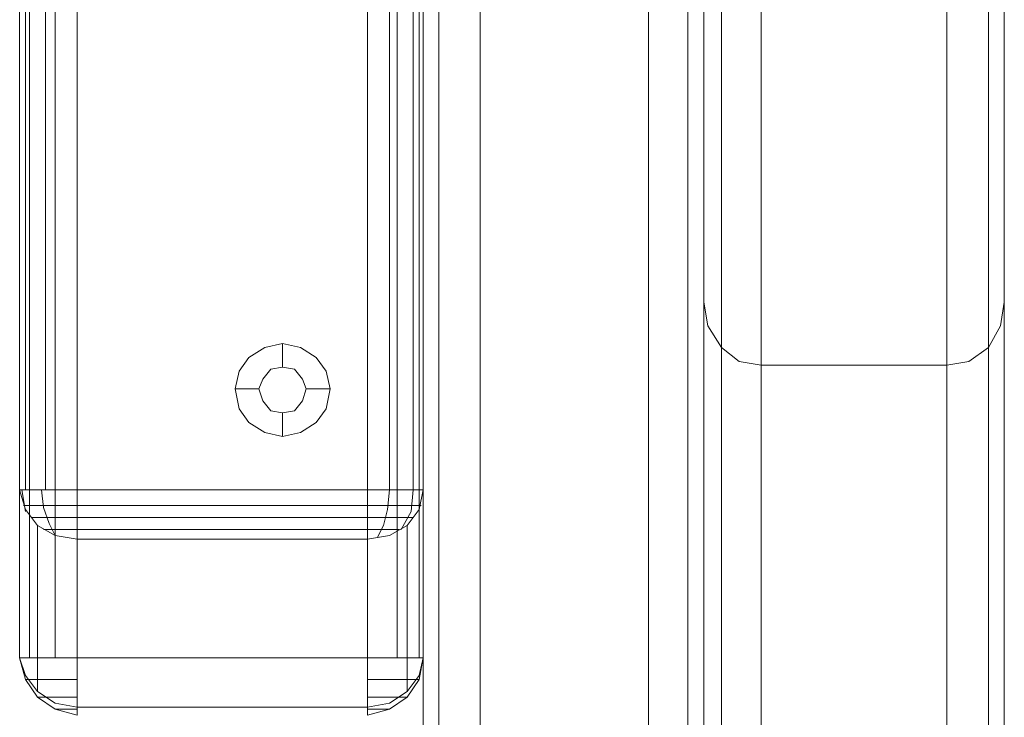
# Model space of a CAD drawing. Header units: millimetres. Extents: x 0 to 74930, y -1933 to 40510.
# Tile 76 of 256: x 38912 to 39017, y 11336 to 11411. Entities that reach past the tile are written whole.
import ezdxf

# ---------------------------------------------------------------- set-up
doc = ezdxf.new("R2010")
doc.units = ezdxf.units.MM
doc.header["$LTSCALE"] = 100
doc.layers.add('T--L9071_TERREIN_INR_Tafels', color=30, linetype='Continuous')

# ---------------------------------------------------------------- blocks, each defined once
blk = doc.blocks.new('Picknicktafel 180x160cm')
at = {"layer": 'T--L9071_TERREIN_INR_Tafels', "color": 30, "lineweight": 0}
for p, q in [((198.64, 0), (198.64, 1589.12)), ((216.58, 0), (216.58, 1589.12)), ((194.21, 1588.06), (194.21, 1.06)), ((220.8, 1588.06), (220.8, 1.06)), ((192.52, 3.59), (192.52, 1585.53)), ((222.49, 3.59), (222.49, 1585.53)), ((149.45, 1311.32), (149.45, 1578.77)), ((149.45, 1578.77), (149.45, 1311.32)), ((150.51, 1578.77), (150.51, 1311.32)), ((153.25, 1578.77), (153.25, 1311.32)), ((155.58, 1311.32), (155.58, 1578.77)), ((186.61, 1578.77), (186.61, 1311.32)), ((186.61, 1578.77), (186.61, 1311.32)), ((189.77, 1578.77), (189.77, 1311.32)), ((192.1, 1578.77), (192.1, 1311.32)), ((192.52, 1311.32), (192.52, 1578.77)), ((149.45, 1329.26), (149.45, 1560.83)), ((150.09, 1560.83), (150.09, 1329.26)), ((152.2, 1560.83), (152.2, 1329.26)), ((155.58, 1329.26), (155.58, 1560.83)), ((155.58, 1560.83), (155.58, 1329.26)), ((186.61, 1329.26), (186.61, 1560.83)), ((188.93, 1560.83), (188.93, 1329.26)), ((191.46, 1560.83), (191.46, 1329.26)), ((192.52, 1329.26), (192.52, 1560.83)), ((192.52, 1560.83), (192.52, 1329.26)), ((192.52, 1540.57), (192.52, 48.55)), ((222.49, 1540.57), (222.49, 48.55)), ((194.21, 1538.03), (194.21, 51.08)), ((220.8, 1538.03), (220.8, 51.08)), ((198.64, 52.14), (198.64, 1537.19)), ((216.58, 1537.19), (216.58, 52.14)), ((228.61, 1452.33), (228.61, 1066.24)), ((248.46, 1066.24), (248.46, 1452.33)), ((224.39, 1450.22), (224.39, 1064.34)), ((252.89, 1450.22), (252.89, 1064.34)), ((222.49, 1445.36), (222.49, 1349.31)), ((222.49, 1059.48), (222.49, 1445.36)), ((254.58, 1349.31), (254.58, 1445.36)), ((254.58, 1445.36), (254.58, 1059.48)), ((222.49, 1349.31), (222.92, 1346.78)), ((222.49, 1349.31), (222.49, 963.43)), ((254.16, 1346.78), (254.58, 1349.31)), ((254.58, 963.43), (254.58, 1349.31)), ((254.58, 1349.31), (254.58, 1349.31)), ((222.92, 1346.78), (224.39, 1344.46)), ((252.89, 1344.46), (254.16, 1346.78)), ((177.53, 1344.88), (175.63, 1344.46)), ((179.43, 1344.46), (177.53, 1344.88)), ((177.53, 1344.88), (177.53, 1342.35)), ((175.63, 1344.46), (173.94, 1343.4)), ((181.12, 1343.4), (179.43, 1344.46)), ((224.39, 1344.46), (226.29, 1342.98)), ((224.39, 1344.46), (224.39, 958.58)), ((250.78, 1342.98), (252.89, 1344.46)), ((252.89, 1344.46), (252.89, 958.58)), ((173.94, 1343.4), (172.89, 1341.93)), ((182.17, 1341.93), (181.12, 1343.4)), ((226.29, 1342.98), (228.61, 1342.56)), ((228.61, 1342.56), (248.46, 1342.56)), ((228.61, 956.47), (228.61, 1342.56)), ((228.61, 1342.56), (228.61, 1342.56)), ((248.46, 1342.56), (250.78, 1342.98)), ((248.46, 1342.56), (248.46, 956.47)), ((172.89, 1341.93), (172.46, 1340.03)), ((175.42, 1341.08), (176.26, 1342.14)), ((176.26, 1342.14), (175.42, 1341.08)), ((176.26, 1342.14), (177.53, 1342.35)), ((177.53, 1342.35), (176.26, 1342.14)), ((177.53, 1342.35), (178.8, 1342.14)), ((178.8, 1342.14), (177.53, 1342.35)), ((178.8, 1342.14), (179.64, 1341.08)), ((179.64, 1341.08), (178.8, 1342.14)), ((182.6, 1340.03), (182.17, 1341.93)), ((175, 1340.03), (175.42, 1341.08)), ((175.42, 1341.08), (175, 1340.03)), ((179.64, 1341.08), (180.06, 1340.03)), ((180.06, 1340.03), (179.64, 1341.08)), ((172.46, 1340.03), (172.89, 1337.91)), ((172.46, 1340.03), (175, 1340.03)), ((175.42, 1338.76), (175, 1340.03)), ((175, 1340.03), (175, 1340.03)), ((175, 1340.03), (175.42, 1338.76)), ((180.06, 1340.03), (179.64, 1338.76)), ((179.64, 1338.76), (180.06, 1340.03)), ((180.06, 1340.03), (180.06, 1340.03)), ((182.6, 1340.03), (180.06, 1340.03)), ((182.17, 1337.91), (182.6, 1340.03)), ((182.6, 1340.03), (182.6, 1340.03)), ((176.26, 1337.7), (175.42, 1338.76)), ((175.42, 1338.76), (176.26, 1337.7)), ((179.64, 1338.76), (178.8, 1337.7)), ((178.8, 1337.7), (179.64, 1338.76)), ((172.89, 1337.91), (173.94, 1336.44)), ((177.53, 1337.49), (176.26, 1337.7)), ((176.26, 1337.7), (177.53, 1337.49)), ((178.8, 1337.7), (177.53, 1337.49)), ((177.53, 1337.49), (178.8, 1337.7)), ((177.53, 1334.96), (177.53, 1337.49)), ((181.12, 1336.44), (182.17, 1337.91)), ((173.94, 1336.44), (175.63, 1335.38)), ((179.43, 1335.38), (181.12, 1336.44)), ((175.63, 1335.38), (177.53, 1334.96)), ((177.53, 1334.96), (179.43, 1335.38)), ((149.45, 1329.26), (150.09, 1327.15)), ((149.45, 1329.26), (150.09, 1329.26)), ((149.45, 1311.32), (149.45, 1329.26)), ((149.67, 1329.26), (150.09, 1326.94)), ((150.09, 1329.26), (151.35, 1329.26)), ((151.35, 1329.26), (153.25, 1329.26)), ((151.78, 1329.26), (151.99, 1327.36)), ((153.25, 1329.26), (155.58, 1329.26)), ((155.58, 1327.15), (155.58, 1329.26)), ((155.58, 1329.26), (186.61, 1329.26)), ((186.61, 1329.26), (188.93, 1329.26)), ((186.61, 1329.26), (186.61, 1327.15)), ((188.93, 1329.26), (188.72, 1327.15)), ((188.93, 1329.26), (190.83, 1329.26)), ((190.83, 1329.26), (192.1, 1329.26)), ((191.46, 1329.26), (191.25, 1326.94)), ((192.1, 1329.26), (192.52, 1329.26)), ((192.1, 1327.15), (192.52, 1329.26)), ((192.52, 1329.26), (192.52, 1311.32)), ((149.88, 1327.57), (150.51, 1327.57)), ((150.09, 1327.15), (151.35, 1325.46)), ((150.51, 1327.57), (151.78, 1327.57)), ((151.78, 1327.57), (153.47, 1327.57)), ((151.99, 1327.36), (152.62, 1325.67)), ((153.47, 1327.57), (155.58, 1327.57)), ((186.61, 1327.57), (155.58, 1327.57)), ((155.58, 1325.25), (155.58, 1327.15)), ((186.61, 1327.57), (188.51, 1327.57)), ((186.61, 1327.15), (186.61, 1325.25)), ((188.72, 1327.15), (188.3, 1325.46)), ((188.51, 1327.57), (190.41, 1327.57)), ((191.25, 1326.94), (190.2, 1325.04)), ((190.41, 1327.57), (191.67, 1327.57)), ((190.83, 1325.46), (192.1, 1327.15)), ((191.67, 1327.57), (192.31, 1327.57)), ((150.72, 1326.3), (151.78, 1326.3)), ((151.78, 1326.3), (153.47, 1326.3)), ((152.62, 1325.67), (153.25, 1324.4)), ((153.47, 1326.3), (155.58, 1326.3)), ((186.61, 1326.3), (155.58, 1326.3)), ((186.61, 1326.3), (188.72, 1326.3)), ((188.72, 1326.3), (190.41, 1326.3)), ((190.41, 1326.3), (191.46, 1326.3)), ((151.35, 1325.46), (153.25, 1324.4)), ((151.35, 1325.46), (151.35, 1307.73)), ((151.99, 1325.04), (153.68, 1325.04)), ((153.68, 1325.04), (155.58, 1325.04)), ((155.58, 1323.98), (155.58, 1325.25)), ((186.61, 1325.04), (155.58, 1325.04)), ((186.61, 1325.25), (186.61, 1323.98)), ((186.61, 1325.04), (188.51, 1325.04)), ((188.3, 1325.46), (187.66, 1324.19)), ((188.51, 1325.04), (189.98, 1325.04)), ((188.93, 1324.4), (190.83, 1325.46)), ((190.83, 1307.73), (190.83, 1325.46)), ((153.25, 1324.4), (155.58, 1323.98)), ((155.58, 1323.98), (155.58, 1306.04)), ((186.61, 1323.98), (155.58, 1323.98)), ((186.61, 1323.98), (188.93, 1324.4)), ((186.61, 1306.04), (186.61, 1323.98)), ((150.09, 1309.42), (149.45, 1311.32)), ((150.09, 1311.32), (149.45, 1311.32)), ((149.45, 1311.32), (150.09, 1308.99)), ((151.35, 1311.32), (150.09, 1311.32)), ((153.25, 1311.32), (151.35, 1311.32)), ((155.58, 1311.32), (153.25, 1311.32)), ((186.61, 1311.32), (155.58, 1311.32)), ((155.58, 1311.32), (155.58, 1308.99)), ((188.93, 1311.32), (186.61, 1311.32)), ((186.61, 1308.99), (186.61, 1311.32)), ((190.83, 1311.32), (188.93, 1311.32)), ((192.1, 1311.32), (190.83, 1311.32)), ((192.52, 1311.32), (192.1, 1311.32)), ((192.52, 1311.32), (192.1, 1309.42)), ((192.52, 1311.32), (192.1, 1308.99)), ((151.35, 1307.73), (150.09, 1309.42)), ((150.09, 1308.99), (151.35, 1307.1)), ((150.72, 1308.99), (150.09, 1308.99)), ((151.78, 1308.99), (150.72, 1308.99)), ((153.68, 1308.99), (151.78, 1308.99)), ((155.58, 1308.99), (153.68, 1308.99)), ((155.58, 1308.99), (155.58, 1307.1)), ((186.61, 1307.1), (186.61, 1308.99)), ((188.51, 1308.99), (186.61, 1308.99)), ((190.2, 1308.99), (188.51, 1308.99)), ((191.46, 1308.99), (190.2, 1308.99)), ((192.1, 1309.42), (190.83, 1307.73)), ((192.1, 1308.99), (190.83, 1307.1)), ((192.1, 1308.99), (191.46, 1308.99)), ((191.88, 1308.99), (192.1, 1308.99)), ((153.25, 1306.46), (151.35, 1307.73)), ((151.35, 1307.1), (153.25, 1305.83)), ((151.78, 1307.1), (151.35, 1307.1)), ((151.35, 1307.1), (151.99, 1307.1)), ((153.25, 1307.1), (151.78, 1307.1)), ((155.58, 1307.1), (153.25, 1307.1)), ((155.58, 1307.1), (155.58, 1305.83)), ((186.61, 1305.83), (186.61, 1307.1)), ((188.72, 1307.1), (186.61, 1307.1)), ((190.41, 1307.1), (188.72, 1307.1)), ((190.83, 1307.73), (188.93, 1306.46)), ((190.83, 1307.1), (188.93, 1305.83)), ((189.98, 1307.1), (190.83, 1307.1)), ((190.83, 1307.1), (190.41, 1307.1)), ((155.58, 1306.04), (153.25, 1306.46)), ((153.25, 1305.83), (155.58, 1305.2)), ((153.47, 1305.83), (153.25, 1305.83)), ((153.25, 1305.83), (153.47, 1305.83)), ((154.31, 1305.83), (153.47, 1305.83)), ((153.47, 1305.83), (154.31, 1305.83)), ((155.58, 1305.83), (154.31, 1305.83)), ((154.31, 1305.83), (155.58, 1305.83)), ((155.58, 1305.2), (155.58, 1306.04)), ((155.58, 1306.04), (186.61, 1306.04)), ((155.58, 1306.04), (186.61, 1306.04)), ((155.58, 1305.83), (155.58, 1305.2)), ((155.58, 1305.83), (155.58, 1305.83)), ((188.93, 1306.46), (186.61, 1306.04)), ((186.61, 1306.04), (186.61, 1305.2)), ((186.61, 1305.2), (186.61, 1305.83)), ((188.93, 1305.83), (186.61, 1305.2)), ((186.61, 1305.83), (187.66, 1305.83)), ((187.66, 1305.83), (186.61, 1305.83)), ((186.61, 1305.83), (186.61, 1305.83)), ((187.66, 1305.83), (188.51, 1305.83)), ((188.51, 1305.83), (187.66, 1305.83)), ((188.51, 1305.83), (188.93, 1305.83)), ((188.93, 1305.83), (188.51, 1305.83))]:
    blk.add_line(p, q, dxfattribs=at)

msp = doc.modelspace()

# ---------------------------------------------------------------- block references
at = {"layer": 'T--L9071_TERREIN_INR_Tafels'}
msp.add_blockref('Picknicktafel 180x160cm', (38762.89, 10031.51), dxfattribs=at)

doc.saveas('drawing.dxf')
